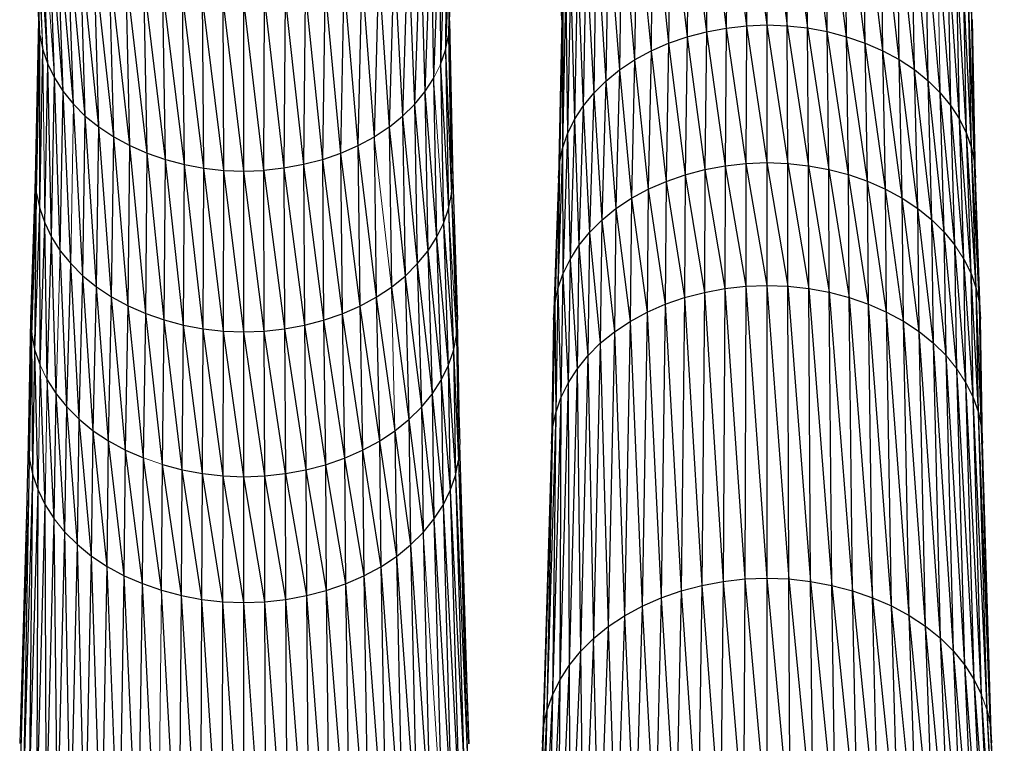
# Model space of a CAD drawing. Header units: millimetres. Extents: x 0 to 1300, y 1 to 464.
# Tile 32 of 52: x 944 to 1011, y 72 to 121. Entities that reach past the tile are written whole.
import ezdxf

# ---------------------------------------------------------------- set-up
doc = ezdxf.new("R2010")
doc.units = ezdxf.units.MM

msp = doc.modelspace()

# ---------------------------------------------------------------- linework, layer by layer
at = {"color": 7, "linetype": 'Continuous', "lineweight": 25}
for p, q in [((945.41, 120.044), (944.879, 132.992)), ((945.342, 121.048), (944.879, 132.992)), ((981, 121.082), (980.538, 133.026)), ((945.41, 120.044), (944.95, 131.954)), ((945.952, 118.072), (945.162, 130.926)), ((992.255, 131.158), (992.212, 120.529)), ((992.255, 131.158), (993.589, 120.684)), ((993.611, 131.311), (993.589, 120.684)), ((993.611, 131.311), (994.98, 120.738)), ((994.98, 131.364), (994.98, 120.738)), ((994.98, 131.364), (996.371, 120.687)), ((996.371, 120.687), (996.35, 131.314)), ((996.35, 131.314), (997.749, 120.534)), ((997.749, 120.534), (997.706, 131.163)), ((999.102, 120.283), (997.706, 131.163)), ((973.513, 130.9), (973.061, 119.021)), ((973.513, 130.9), (973.27, 120.016)), ((989.631, 130.566), (989.546, 119.928)), ((989.631, 130.566), (990.86, 120.275)), ((990.924, 130.908), (990.86, 120.275)), ((990.924, 130.908), (992.212, 120.529)), ((999.102, 120.283), (999.039, 130.916)), ((1000.417, 119.938), (999.039, 130.916)), ((1000.417, 119.938), (1000.333, 130.576)), ((1001.681, 119.503), (1000.333, 130.576)), ((973.162, 129.891), (972.72, 118.045)), ((973.162, 129.891), (973.061, 119.021)), ((987.208, 129.619), (987.085, 118.965)), ((987.208, 129.619), (988.284, 119.49)), ((988.388, 130.135), (988.284, 119.49)), ((988.388, 130.135), (989.546, 119.928)), ((1001.681, 119.503), (1001.578, 130.148)), ((1002.881, 118.981), (1001.578, 130.148)), ((1002.881, 118.981), (1002.759, 129.634)), ((1004.005, 118.376), (1002.759, 129.634)), ((947, 116.209), (945.989, 128.936)), ((946.415, 117.122), (945.989, 128.936)), ((972.68, 128.911), (972.254, 117.097)), ((972.68, 128.911), (972.72, 118.045)), ((986.103, 129.021), (985.963, 118.359)), ((986.103, 129.021), (987.085, 118.965)), ((1004.005, 118.376), (1003.866, 129.039)), ((1005.04, 117.693), (1003.866, 129.039)), ((985.087, 128.347), (984.931, 117.674)), ((985.087, 128.347), (985.963, 118.359)), ((1005.04, 117.693), (1004.885, 128.366)), ((1005.975, 116.936), (1004.885, 128.366)), ((947.7, 115.343), (946.592, 127.993)), ((947, 116.209), (946.592, 127.993)), ((972.073, 127.97), (971.666, 116.185)), ((972.073, 127.97), (972.254, 117.097)), ((984.169, 127.599), (983.999, 116.914)), ((984.169, 127.599), (984.931, 117.674)), ((1005.975, 116.936), (1005.805, 127.621)), ((1006.802, 116.113), (1005.805, 127.621)), ((948.512, 114.531), (947.316, 127.098)), ((947.7, 115.343), (947.316, 127.098)), ((971.346, 127.076), (970.962, 115.32)), ((971.346, 127.076), (971.666, 116.185)), ((949.429, 113.784), (948.154, 126.26)), ((948.512, 114.531), (948.154, 126.26)), ((970.504, 126.239), (970.148, 114.509)), ((970.504, 126.239), (970.962, 115.32)), ((983.358, 126.787), (983.175, 116.09)), ((983.358, 126.787), (983.999, 116.914)), ((1007.517, 115.234), (1006.62, 126.81)), ((982.657, 125.921), (982.464, 115.21)), ((982.657, 125.921), (983.175, 116.09)), ((1007.517, 115.234), (1007.324, 125.945)), ((1008.114, 114.308), (1007.324, 125.945)), ((950.445, 113.109), (949.102, 125.488)), ((949.429, 113.784), (949.102, 125.488)), ((969.554, 125.469), (969.228, 113.764)), ((969.554, 125.469), (970.148, 114.509)), ((982.073, 125.008), (981.87, 114.283)), ((982.073, 125.008), (982.464, 115.21)), ((1008.114, 114.308), (1007.911, 125.033)), ((1008.588, 113.344), (1007.911, 125.033)), ((951.55, 112.511), (950.152, 124.791)), ((950.445, 113.109), (950.152, 124.791)), ((968.502, 124.774), (968.208, 113.091)), ((968.502, 124.774), (969.228, 113.764)), ((952.73, 111.995), (951.293, 124.174)), ((951.55, 112.511), (951.293, 124.174)), ((953.973, 111.564), (952.512, 123.641)), ((952.73, 111.995), (952.512, 123.641)), ((966.137, 123.628), (965.92, 111.982)), ((966.137, 123.628), (967.102, 112.496)), ((967.358, 124.159), (967.102, 112.496)), ((967.358, 124.159), (968.208, 113.091)), ((981.61, 124.058), (981.399, 113.318)), ((981.61, 124.058), (981.87, 114.283)), ((1008.588, 113.344), (1008.378, 124.085)), ((1008.933, 112.353), (1008.378, 124.085)), ((955.266, 111.222), (953.796, 123.195)), ((953.973, 111.564), (953.796, 123.195)), ((964.852, 123.185), (964.675, 111.554)), ((964.852, 123.185), (965.92, 111.982)), ((981.273, 123.082), (981.057, 112.326)), ((981.273, 123.082), (981.399, 113.318)), ((1008.933, 112.353), (1008.718, 123.109)), ((1009.145, 111.342), (1008.718, 123.109)), ((956.597, 110.972), (955.132, 122.842)), ((955.266, 111.222), (955.132, 122.842)), ((957.953, 110.819), (956.507, 122.584)), ((956.597, 110.972), (956.507, 122.584)), ((959.323, 110.766), (957.908, 122.426)), ((957.953, 110.819), (957.908, 122.426)), ((959.323, 110.766), (959.323, 122.371)), ((960.692, 110.816), (959.323, 122.371)), ((960.692, 110.816), (960.737, 122.423)), ((960.737, 122.423), (962.049, 110.967)), ((962.139, 122.579), (962.049, 110.967)), ((962.139, 122.579), (963.381, 111.214)), ((963.515, 122.834), (963.381, 111.214)), ((963.515, 122.834), (964.675, 111.554)), ((981.068, 122.086), (980.849, 111.315)), ((981, 121.082), (981.068, 122.086)), ((981.068, 122.086), (981.057, 112.326)), ((1009.145, 111.342), (1008.927, 122.114)), ((1009.218, 110.323), (1008.927, 122.114)), ((945.123, 110.261), (945.342, 121.048)), ((945.192, 109.241), (945.342, 121.048)), ((973.342, 121.02), (973.562, 110.233)), ((981, 121.082), (980.78, 110.295)), ((981, 121.082), (980.849, 111.315)), ((1009.218, 110.323), (1008.999, 121.11)), ((989.546, 119.928), (990.86, 120.275)), ((990.86, 120.275), (990.763, 110.88)), ((990.86, 120.275), (992.212, 120.529)), ((990.86, 120.275), (992.147, 111.139)), ((992.212, 120.529), (992.147, 111.139)), ((992.212, 120.529), (993.589, 120.684)), ((992.212, 120.529), (993.557, 111.298)), ((993.589, 120.684), (993.557, 111.298)), ((993.589, 120.684), (994.98, 120.738)), ((993.589, 120.684), (994.98, 111.353)), ((994.98, 120.738), (994.98, 111.353)), ((994.98, 120.738), (996.403, 111.301)), ((994.98, 120.738), (996.371, 120.687)), ((996.403, 111.301), (996.371, 120.687)), ((996.371, 120.687), (997.814, 111.144)), ((996.371, 120.687), (997.749, 120.534)), ((997.814, 111.144), (997.749, 120.534)), ((997.749, 120.534), (999.199, 110.888)), ((997.749, 120.534), (999.102, 120.283)), ((999.199, 110.888), (999.102, 120.283)), ((1000.544, 110.534), (999.102, 120.283)), ((999.102, 120.283), (1000.417, 119.938)), ((945.192, 109.241), (945.41, 120.044)), ((945.401, 108.23), (945.41, 120.044)), ((945.41, 120.044), (945.615, 119.049)), ((973.061, 119.021), (973.27, 120.016)), ((973.27, 120.016), (973.489, 109.214)), ((973.27, 120.016), (973.562, 110.233)), ((988.284, 119.49), (989.546, 119.928)), ((989.546, 119.928), (989.418, 110.524)), ((989.546, 119.928), (990.763, 110.88)), ((1000.544, 110.534), (1000.417, 119.938)), ((1001.838, 110.089), (1000.417, 119.938)), ((1000.417, 119.938), (1001.681, 119.503)), ((945.401, 108.23), (945.615, 119.049)), ((945.615, 119.049), (945.952, 118.072)), ((972.72, 118.045), (973.061, 119.021)), ((973.061, 119.021), (973.277, 108.203)), ((973.061, 119.021), (973.489, 109.214)), ((985.963, 118.359), (987.085, 118.965)), ((987.085, 118.965), (986.899, 109.539)), ((987.085, 118.965), (988.284, 119.49)), ((987.085, 118.965), (988.126, 110.076)), ((988.284, 119.49), (988.126, 110.076)), ((988.284, 119.49), (989.418, 110.524)), ((1001.838, 110.089), (1001.681, 119.503)), ((1003.067, 109.554), (1001.681, 119.503)), ((1001.681, 119.503), (1002.881, 118.981)), ((1003.067, 109.554), (1002.881, 118.981)), ((1004.217, 108.936), (1002.881, 118.981)), ((1002.881, 118.981), (1004.005, 118.376)), ((984.931, 117.674), (985.963, 118.359)), ((985.963, 118.359), (985.751, 108.919)), ((985.963, 118.359), (986.899, 109.539)), ((1004.217, 108.936), (1004.005, 118.376)), ((1005.276, 108.236), (1004.005, 118.376)), ((1004.005, 118.376), (1005.04, 117.693)), ((945.743, 107.238), (945.952, 118.072)), ((945.952, 118.072), (946.415, 117.122)), ((946.213, 106.273), (945.952, 118.072)), ((972.72, 118.045), (972.931, 107.212)), ((972.72, 118.045), (973.277, 108.203)), ((983.999, 116.914), (984.931, 117.674)), ((984.931, 117.674), (984.694, 108.217)), ((984.931, 117.674), (985.751, 108.919)), ((1005.276, 108.236), (1005.04, 117.693)), ((1006.233, 107.461), (1005.04, 117.693)), ((1005.04, 117.693), (1005.975, 116.936)), ((946.213, 106.273), (946.415, 117.122)), ((946.415, 117.122), (947, 116.209)), ((946.807, 105.346), (946.415, 117.122)), ((971.666, 116.185), (972.254, 117.097)), ((972.254, 117.097), (972.457, 106.248)), ((983.175, 116.09), (983.999, 116.914)), ((983.999, 116.914), (983.741, 107.44)), ((983.999, 116.914), (984.694, 108.217)), ((1006.233, 107.461), (1005.975, 116.936)), ((1007.079, 106.619), (1005.975, 116.936)), ((1005.975, 116.936), (1006.802, 116.113)), ((946.807, 105.346), (947, 116.209)), ((947, 116.209), (947.7, 115.343)), ((947.518, 104.466), (947, 116.209)), ((970.962, 115.32), (971.666, 116.185)), ((971.666, 116.185), (971.86, 105.322)), ((971.666, 116.185), (972.457, 106.248)), ((982.464, 115.21), (983.175, 116.09)), ((983.175, 116.09), (982.897, 106.597)), ((983.175, 116.09), (983.741, 107.44)), ((1007.079, 106.619), (1006.802, 116.113)), ((1007.811, 105.719), (1006.802, 116.113)), ((1006.802, 116.113), (1007.517, 115.234)), ((947.7, 115.343), (948.512, 114.531)), ((948.343, 103.642), (947.7, 115.343)), ((970.148, 114.509), (970.962, 115.32)), ((970.962, 115.32), (971.145, 104.443)), ((970.962, 115.32), (971.86, 105.322)), ((981.87, 114.283), (982.464, 115.21)), ((982.464, 115.21), (982.169, 105.695)), ((982.464, 115.21), (982.897, 106.597)), ((1007.811, 105.719), (1007.517, 115.234)), ((1008.422, 104.771), (1007.517, 115.234)), ((1007.517, 115.234), (1008.114, 114.308)), ((948.343, 103.642), (948.512, 114.531)), ((948.512, 114.531), (949.429, 113.784)), ((949.274, 102.882), (948.512, 114.531)), ((969.228, 113.764), (970.148, 114.509)), ((970.148, 114.509), (970.318, 103.62)), ((970.148, 114.509), (971.145, 104.443)), ((981.399, 113.318), (981.87, 114.283)), ((981.87, 114.283), (981.561, 104.747)), ((981.87, 114.283), (982.169, 105.695)), ((1008.422, 104.771), (1008.114, 114.308)), ((1008.907, 103.785), (1008.114, 114.308)), ((1008.114, 114.308), (1008.588, 113.344)), ((949.274, 102.882), (949.429, 113.784)), ((949.429, 113.784), (950.445, 113.109)), ((950.307, 102.197), (949.429, 113.784)), ((969.228, 113.764), (968.208, 113.091)), ((969.228, 113.764), (969.384, 102.863)), ((969.228, 113.764), (970.318, 103.62)), ((950.307, 102.197), (950.445, 113.109)), ((950.445, 113.109), (951.55, 112.511)), ((951.429, 101.59), (950.445, 113.109)), ((968.208, 113.091), (967.102, 112.496)), ((968.208, 113.091), (968.349, 102.18)), ((981.057, 112.326), (981.399, 113.318)), ((981.399, 113.318), (981.079, 103.76)), ((981.399, 113.318), (981.561, 104.747)), ((1008.907, 103.785), (1008.588, 113.344)), ((1009.261, 102.77), (1008.588, 113.344)), ((1008.588, 113.344), (1008.933, 112.353)), ((951.429, 101.59), (951.55, 112.511)), ((951.55, 112.511), (952.73, 111.995)), ((952.627, 101.066), (951.55, 112.511)), ((967.102, 112.496), (965.92, 111.982)), ((967.102, 112.496), (967.224, 101.575)), ((967.102, 112.496), (968.349, 102.18)), ((981.057, 112.326), (980.729, 102.744)), ((980.849, 111.315), (981.057, 112.326)), ((981.057, 112.326), (981.079, 103.76)), ((1009.261, 102.77), (1008.933, 112.353)), ((1009.478, 101.736), (1008.933, 112.353)), ((1008.933, 112.353), (1009.145, 111.342)), ((952.627, 101.066), (952.73, 111.995)), ((952.73, 111.995), (953.973, 111.564)), ((953.89, 100.628), (952.73, 111.995)), ((953.89, 100.628), (953.973, 111.564)), ((953.973, 111.564), (955.266, 111.222)), ((955.203, 100.281), (953.973, 111.564)), ((964.675, 111.554), (963.381, 111.214)), ((965.92, 111.982), (964.675, 111.554)), ((964.675, 111.554), (964.76, 100.618)), ((964.675, 111.554), (966.024, 101.053)), ((965.92, 111.982), (966.024, 101.053)), ((965.92, 111.982), (967.224, 101.575)), ((955.203, 100.281), (955.266, 111.222)), ((955.266, 111.222), (956.597, 110.972)), ((956.555, 100.027), (955.266, 111.222)), ((956.555, 100.027), (956.597, 110.972)), ((956.597, 110.972), (957.953, 110.819)), ((957.933, 99.872), (956.597, 110.972)), ((957.933, 99.872), (957.953, 110.819)), ((957.953, 110.819), (959.323, 110.766)), ((959.323, 99.818), (957.953, 110.819)), ((959.323, 110.766), (960.692, 110.816)), ((962.049, 110.967), (960.692, 110.816)), ((960.714, 99.869), (960.692, 110.816)), ((960.692, 110.816), (962.092, 100.022)), ((963.381, 111.214), (962.049, 110.967)), ((962.049, 110.967), (962.092, 100.022)), ((962.049, 110.967), (963.445, 100.273)), ((963.381, 111.214), (963.445, 100.273)), ((963.381, 111.214), (964.76, 100.618)), ((980.849, 111.315), (980.516, 101.709)), ((980.849, 111.315), (980.729, 102.744)), ((980.78, 110.295), (980.849, 111.315)), ((989.418, 110.524), (990.763, 110.88)), ((990.763, 110.88), (990.72, 102.509)), ((990.763, 110.88), (992.147, 111.139)), ((990.763, 110.88), (992.118, 102.771)), ((992.147, 111.139), (992.118, 102.771)), ((992.147, 111.139), (993.557, 111.298)), ((992.147, 111.139), (993.542, 102.931)), ((993.557, 111.298), (993.542, 102.931)), ((993.557, 111.298), (994.98, 111.353)), ((993.557, 111.298), (994.98, 102.987)), ((994.98, 111.353), (994.98, 102.987)), ((994.98, 111.353), (996.417, 102.934)), ((994.98, 111.353), (996.403, 111.301)), ((996.417, 102.934), (996.403, 111.301)), ((996.403, 111.301), (997.842, 102.776)), ((996.403, 111.301), (997.814, 111.144)), ((997.842, 102.776), (997.814, 111.144)), ((997.814, 111.144), (999.241, 102.516)), ((997.814, 111.144), (999.199, 110.888)), ((999.241, 102.516), (999.199, 110.888)), ((999.199, 110.888), (1000.6, 102.16)), ((999.199, 110.888), (1000.544, 110.534)), ((1009.478, 101.736), (1009.145, 111.342)), ((1009.552, 100.692), (1009.145, 111.342)), ((1009.145, 111.342), (1009.218, 110.323)), ((944.789, 100.631), (945.123, 110.261)), ((944.86, 99.587), (945.123, 110.261)), ((959.323, 99.818), (959.323, 110.766)), ((960.714, 99.869), (959.323, 110.766)), ((973.489, 109.214), (973.562, 110.233)), ((973.562, 110.233), (973.897, 100.604)), ((980.78, 110.295), (980.445, 100.665)), ((980.78, 110.295), (980.516, 101.709)), ((988.126, 110.076), (989.418, 110.524)), ((989.418, 110.524), (989.363, 102.149)), ((989.418, 110.524), (990.72, 102.509)), ((1000.6, 102.16), (1000.544, 110.534)), ((1001.906, 101.709), (1000.544, 110.534)), ((1000.544, 110.534), (1001.838, 110.089)), ((1009.552, 100.692), (1009.218, 110.323)), ((985.751, 108.919), (986.899, 109.539)), ((986.899, 109.539), (986.819, 101.155)), ((986.899, 109.539), (988.126, 110.076)), ((986.899, 109.539), (988.057, 101.697)), ((988.126, 110.076), (988.057, 101.697)), ((988.126, 110.076), (989.363, 102.149)), ((1001.906, 101.709), (1001.838, 110.089)), ((1003.147, 101.17), (1001.838, 110.089)), ((1001.838, 110.089), (1003.067, 109.554)), ((1003.147, 101.17), (1003.067, 109.554)), ((1004.309, 100.545), (1003.067, 109.554)), ((1003.067, 109.554), (1004.217, 108.936)), ((944.86, 99.587), (945.192, 109.241)), ((945.073, 98.552), (945.192, 109.241)), ((945.192, 109.241), (945.401, 108.23)), ((973.277, 108.203), (973.489, 109.214)), ((973.489, 109.214), (973.822, 99.56)), ((973.489, 109.214), (973.897, 100.604)), ((984.694, 108.217), (985.751, 108.919)), ((985.751, 108.919), (985.659, 100.528)), ((985.751, 108.919), (986.819, 101.155)), ((1004.309, 100.545), (1004.217, 108.936)), ((1005.379, 99.838), (1004.217, 108.936)), ((1004.217, 108.936), (1005.276, 108.236)), ((945.073, 98.552), (945.401, 108.23)), ((945.401, 108.23), (945.743, 107.238)), ((945.424, 97.536), (945.401, 108.23)), ((972.931, 107.212), (973.277, 108.203)), ((973.277, 108.203), (973.605, 98.526)), ((983.741, 107.44), (984.694, 108.217)), ((984.694, 108.217), (984.591, 99.82)), ((984.694, 108.217), (985.659, 100.528)), ((1005.379, 99.838), (1005.276, 108.236)), ((1006.345, 99.055), (1005.276, 108.236)), ((1005.276, 108.236), (1006.233, 107.461)), ((982.897, 106.597), (983.741, 107.44)), ((983.741, 107.44), (983.628, 99.035)), ((983.741, 107.44), (984.591, 99.82)), ((1006.345, 99.055), (1006.233, 107.461)), ((1007.2, 98.205), (1006.233, 107.461)), ((1006.233, 107.461), (1007.079, 106.619)), ((945.424, 97.536), (945.743, 107.238)), ((945.743, 107.238), (946.213, 106.273)), ((945.905, 96.549), (945.743, 107.238)), ((972.457, 106.248), (972.931, 107.212)), ((972.931, 107.212), (973.251, 97.511)), ((972.931, 107.212), (973.605, 98.526)), ((945.905, 96.549), (946.213, 106.273)), ((946.213, 106.273), (946.807, 105.346)), ((946.513, 95.601), (946.213, 106.273)), ((971.86, 105.322), (972.457, 106.248)), ((972.457, 106.248), (972.766, 96.525)), ((972.457, 106.248), (973.251, 97.511)), ((982.169, 105.695), (982.897, 106.597)), ((982.897, 106.597), (982.776, 98.183)), ((982.897, 106.597), (983.628, 99.035)), ((1007.2, 98.205), (1007.079, 106.619)), ((1007.939, 97.296), (1007.079, 106.619)), ((1007.079, 106.619), (1007.811, 105.719)), ((981.561, 104.747), (982.169, 105.695)), ((982.169, 105.695), (982.04, 97.273)), ((982.169, 105.695), (982.776, 98.183)), ((1007.939, 97.296), (1007.811, 105.719)), ((1008.556, 96.339), (1007.811, 105.719)), ((946.807, 105.346), (947.518, 104.466)), ((947.241, 94.699), (946.807, 105.346)), ((971.145, 104.443), (971.86, 105.322)), ((971.86, 105.322), (972.155, 95.577)), ((971.86, 105.322), (972.766, 96.525)), ((981.079, 103.76), (981.561, 104.747)), ((981.561, 104.747), (981.427, 96.314)), ((981.561, 104.747), (982.04, 97.273)), ((1008.556, 96.339), (1008.422, 104.771)), ((1009.045, 95.343), (1008.422, 104.771)), ((1008.422, 104.771), (1008.907, 103.785)), ((947.241, 94.699), (947.518, 104.466)), ((947.518, 104.466), (948.343, 103.642)), ((948.085, 93.856), (947.518, 104.466)), ((970.318, 103.62), (971.145, 104.443)), ((971.145, 104.443), (971.424, 94.677)), ((971.145, 104.443), (972.155, 95.577)), ((948.085, 93.856), (948.343, 103.642)), ((948.343, 103.642), (949.274, 102.882)), ((949.039, 93.079), (948.343, 103.642)), ((969.384, 102.863), (970.318, 103.62)), ((970.318, 103.62), (970.577, 93.835)), ((970.318, 103.62), (971.424, 94.677)), ((980.729, 102.744), (981.079, 103.76)), ((981.079, 103.76), (980.94, 95.318)), ((981.079, 103.76), (981.427, 96.314)), ((1009.045, 95.343), (1008.907, 103.785)), ((1009.403, 94.318), (1008.907, 103.785)), ((1008.907, 103.785), (1009.261, 102.77)), ((949.039, 93.079), (949.274, 102.882)), ((949.274, 102.882), (950.307, 102.197)), ((950.095, 92.377), (949.274, 102.882)), ((968.349, 102.18), (969.384, 102.863)), ((969.384, 102.863), (970.577, 93.835)), ((980.516, 101.709), (980.729, 102.744)), ((980.729, 102.744), (980.587, 94.292)), ((980.729, 102.744), (980.94, 95.318)), ((990.72, 102.509), (992.118, 102.771)), ((992.118, 102.771), (991.999, 82.803)), ((992.118, 102.771), (993.542, 102.931)), ((992.118, 102.771), (993.482, 82.971)), ((993.542, 102.931), (993.482, 82.971)), ((993.542, 102.931), (994.98, 102.987)), ((993.542, 102.931), (994.979, 83.028)), ((994.98, 102.987), (994.979, 83.028)), ((994.98, 102.987), (996.477, 82.973)), ((994.98, 102.987), (996.417, 102.934)), ((996.477, 82.973), (996.417, 102.934)), ((996.417, 102.934), (997.96, 82.808)), ((996.417, 102.934), (997.842, 102.776)), ((997.96, 82.808), (997.842, 102.776)), ((997.842, 102.776), (999.417, 82.538)), ((997.842, 102.776), (999.241, 102.516)), ((1009.403, 94.318), (1009.261, 102.77)), ((1009.622, 93.273), (1009.261, 102.77)), ((1009.261, 102.77), (1009.478, 101.736)), ((950.095, 92.377), (950.307, 102.197)), ((950.307, 102.197), (951.429, 101.59)), ((951.244, 91.757), (950.307, 102.197)), ((967.224, 101.575), (968.349, 102.18)), ((968.349, 102.18), (968.561, 92.36)), ((968.349, 102.18), (969.621, 93.06)), ((988.057, 101.697), (989.363, 102.149)), ((989.363, 102.149), (989.129, 82.157)), ((989.363, 102.149), (990.72, 102.509)), ((989.363, 102.149), (990.544, 82.531)), ((990.72, 102.509), (990.544, 82.531)), ((990.72, 102.509), (991.999, 82.803)), ((999.417, 82.538), (999.241, 102.516)), ((999.241, 102.516), (1000.832, 82.166)), ((999.241, 102.516), (1000.6, 102.16)), ((1000.832, 82.166), (1000.6, 102.16)), ((1000.6, 102.16), (1002.193, 81.697)), ((1000.6, 102.16), (1001.906, 101.709)), ((951.244, 91.757), (951.429, 101.59)), ((951.429, 101.59), (952.627, 101.066)), ((952.47, 91.22), (951.429, 101.59)), ((966.024, 101.053), (967.224, 101.575)), ((967.224, 101.575), (967.411, 91.742)), ((967.224, 101.575), (968.561, 92.36)), ((980.516, 101.709), (980.371, 93.247)), ((980.445, 100.665), (980.516, 101.709)), ((980.516, 101.709), (980.587, 94.292)), ((986.819, 101.155), (988.057, 101.697)), ((988.057, 101.697), (987.77, 81.685)), ((988.057, 101.697), (989.129, 82.157)), ((1002.193, 81.697), (1001.906, 101.709)), ((1003.485, 81.135), (1001.906, 101.709)), ((1001.906, 101.709), (1003.147, 101.17)), ((1009.622, 93.273), (1009.478, 101.736)), ((1009.697, 92.219), (1009.478, 101.736)), ((1009.478, 101.736), (1009.552, 100.692)), ((952.47, 91.22), (952.627, 101.066)), ((952.627, 101.066), (953.89, 100.628)), ((953.763, 90.772), (952.627, 101.066)), ((964.76, 100.618), (966.024, 101.053)), ((966.024, 101.053), (966.182, 91.207)), ((966.024, 101.053), (967.411, 91.742)), ((985.659, 100.528), (986.819, 101.155)), ((986.819, 101.155), (986.48, 81.121)), ((986.819, 101.155), (987.77, 81.685)), ((1003.485, 81.135), (1003.147, 101.17)), ((1004.695, 80.484), (1003.147, 101.17)), ((1003.147, 101.17), (1004.309, 100.545)), ((944.644, 92.157), (944.789, 100.631)), ((944.716, 91.103), (944.789, 100.631)), ((944.789, 100.631), (944.86, 99.587)), ((953.763, 90.772), (953.89, 100.628)), ((953.89, 100.628), (955.203, 100.281)), ((955.107, 90.416), (953.89, 100.628)), ((955.107, 90.416), (955.203, 100.281)), ((955.203, 100.281), (956.555, 100.027)), ((956.491, 90.157), (955.203, 100.281)), ((962.092, 100.022), (963.445, 100.273)), ((963.445, 100.273), (964.76, 100.618)), ((963.445, 100.273), (963.543, 90.408)), ((963.445, 100.273), (964.889, 90.762)), ((964.76, 100.618), (964.889, 90.762)), ((964.76, 100.618), (966.182, 91.207)), ((973.822, 99.56), (973.897, 100.604)), ((980.445, 100.665), (980.299, 92.193)), ((980.445, 100.665), (980.371, 93.247)), ((984.591, 99.82), (985.659, 100.528)), ((985.659, 100.528), (985.272, 80.468)), ((985.659, 100.528), (986.48, 81.121)), ((1004.695, 80.484), (1004.309, 100.545)), ((1005.809, 79.749), (1004.309, 100.545)), ((1004.309, 100.545), (1005.379, 99.838)), ((1009.697, 92.219), (1009.552, 100.692)), ((944.716, 91.103), (944.86, 99.587)), ((944.86, 99.587), (945.073, 98.552)), ((944.932, 90.058), (944.86, 99.587)), ((956.491, 90.157), (956.555, 100.027)), ((956.555, 100.027), (957.933, 99.872)), ((957.901, 89.998), (956.555, 100.027)), ((957.901, 89.998), (957.933, 99.872)), ((957.933, 99.872), (959.323, 99.818)), ((959.324, 89.943), (957.933, 99.872)), ((959.323, 99.818), (960.714, 99.869)), ((960.748, 89.995), (959.323, 99.818)), ((959.324, 89.943), (959.323, 99.818)), ((960.714, 99.869), (962.092, 100.022)), ((960.748, 89.995), (960.714, 99.869)), ((962.158, 90.152), (960.714, 99.869)), ((962.092, 100.022), (962.158, 90.152)), ((962.092, 100.022), (963.543, 90.408)), ((973.605, 98.526), (973.822, 99.56)), ((973.822, 99.56), (973.967, 91.077)), ((973.822, 99.56), (974.042, 92.131)), ((983.628, 99.035), (984.591, 99.82)), ((984.591, 99.82), (984.16, 79.731)), ((984.591, 99.82), (985.272, 80.468)), ((1005.809, 79.749), (1005.379, 99.838)), ((1006.815, 78.933), (1005.379, 99.838)), ((1005.379, 99.838), (1006.345, 99.055)), ((982.776, 98.183), (983.628, 99.035)), ((983.628, 99.035), (983.157, 78.914)), ((983.628, 99.035), (984.16, 79.731)), ((1006.815, 78.933), (1006.345, 99.055)), ((1007.705, 78.047), (1006.345, 99.055)), ((1006.345, 99.055), (1007.2, 98.205)), ((944.932, 90.058), (945.073, 98.552)), ((945.073, 98.552), (945.424, 97.536)), ((945.285, 89.032), (945.073, 98.552)), ((973.251, 97.511), (973.605, 98.526)), ((973.605, 98.526), (973.748, 90.032)), ((973.605, 98.526), (973.967, 91.077)), ((982.04, 97.273), (982.776, 98.183)), ((982.776, 98.183), (982.27, 78.026)), ((982.776, 98.183), (983.157, 78.914)), ((1007.705, 78.047), (1007.2, 98.205)), ((1008.474, 77.101), (1007.2, 98.205)), ((945.772, 88.036), (945.424, 97.536)), ((972.766, 96.525), (973.251, 97.511)), ((973.251, 97.511), (973.391, 89.007)), ((973.251, 97.511), (973.748, 90.032)), ((981.427, 96.314), (982.04, 97.273)), ((982.04, 97.273), (981.503, 77.078)), ((982.04, 97.273), (982.27, 78.026)), ((1008.474, 77.101), (1007.939, 97.296)), ((1009.117, 76.104), (1007.939, 97.296)), ((945.905, 96.549), (946.513, 95.601)), ((946.386, 87.077), (945.905, 96.549)), ((972.155, 95.577), (972.766, 96.525)), ((972.766, 96.525), (972.901, 88.011)), ((972.766, 96.525), (973.391, 89.007)), ((981.427, 96.314), (980.864, 76.08)), ((980.94, 95.318), (981.427, 96.314)), ((981.427, 96.314), (981.503, 77.078)), ((1009.117, 76.104), (1008.556, 96.339)), ((1009.627, 75.067), (1008.556, 96.339)), ((1008.556, 96.339), (1009.045, 95.343)), ((946.386, 87.077), (946.513, 95.601)), ((946.513, 95.601), (947.241, 94.699)), ((947.121, 86.167), (946.513, 95.601)), ((971.424, 94.677), (972.155, 95.577)), ((972.155, 95.577), (972.283, 87.054)), ((972.155, 95.577), (972.901, 88.011)), ((1009.627, 75.067), (1009.045, 95.343)), ((1009.999, 73.999), (1009.045, 95.343)), ((1009.045, 95.343), (1009.403, 94.318)), ((947.121, 86.167), (947.241, 94.699)), ((947.241, 94.699), (948.085, 93.856)), ((947.973, 85.315), (947.241, 94.699)), ((970.577, 93.835), (971.424, 94.677)), ((971.424, 94.677), (971.545, 86.145)), ((971.424, 94.677), (972.283, 87.054)), ((980.94, 95.318), (980.357, 75.042)), ((980.587, 94.292), (980.94, 95.318)), ((980.94, 95.318), (980.864, 76.08)), ((980.587, 94.292), (979.989, 73.974)), ((980.587, 94.292), (980.357, 75.042)), ((980.371, 93.247), (980.587, 94.292)), ((1009.999, 73.999), (1009.403, 94.318)), ((1010.227, 72.911), (1009.403, 94.318)), ((1009.403, 94.318), (1009.622, 93.273)), ((947.973, 85.315), (948.085, 93.856)), ((948.085, 93.856), (949.039, 93.079)), ((948.936, 84.531), (948.085, 93.856)), ((969.621, 93.06), (970.577, 93.835)), ((970.577, 93.835), (970.69, 85.295)), ((970.577, 93.835), (971.545, 86.145)), ((948.936, 84.531), (949.039, 93.079)), ((949.039, 93.079), (950.095, 92.377)), ((950.004, 83.822), (949.039, 93.079)), ((968.561, 92.36), (969.621, 93.06)), ((969.621, 93.06), (969.724, 84.512)), ((969.621, 93.06), (970.69, 85.295)), ((980.371, 93.247), (979.764, 72.886)), ((980.371, 93.247), (979.989, 73.974)), ((980.299, 92.193), (980.371, 93.247)), ((1010.227, 72.911), (1009.622, 93.273)), ((1010.305, 71.813), (1009.622, 93.273)), ((1009.622, 93.273), (1009.697, 92.219)), ((944.111, 70.654), (944.644, 92.157)), ((944.644, 92.157), (944.716, 91.103)), ((950.004, 83.822), (950.095, 92.377)), ((950.095, 92.377), (951.244, 91.757)), ((951.164, 83.195), (950.095, 92.377)), ((967.411, 91.742), (968.561, 92.36)), ((968.561, 92.36), (968.654, 83.805)), ((968.561, 92.36), (969.724, 84.512)), ((974.652, 71.726), (974.042, 92.131)), ((980.299, 92.193), (979.689, 71.788)), ((980.299, 92.193), (979.764, 72.886)), ((1010.305, 71.813), (1009.697, 92.219)), ((951.164, 83.195), (951.244, 91.757)), ((951.244, 91.757), (952.47, 91.22)), ((952.403, 82.653), (951.244, 91.757)), ((966.182, 91.207), (967.411, 91.742)), ((967.411, 91.742), (967.492, 83.18)), ((967.411, 91.742), (968.654, 83.805)), ((944.336, 69.565), (944.716, 91.103)), ((944.716, 91.103), (944.932, 90.058)), ((952.403, 82.653), (952.47, 91.22)), ((953.708, 82.201), (952.47, 91.22)), ((953.708, 82.201), (953.763, 90.772)), ((953.763, 90.772), (955.107, 90.416)), ((955.065, 81.841), (953.763, 90.772)), ((963.543, 90.408), (964.889, 90.762)), ((964.889, 90.762), (966.182, 91.207)), ((964.889, 90.762), (964.945, 82.191)), ((964.889, 90.762), (966.251, 82.641)), ((966.182, 91.207), (966.251, 82.641)), ((966.182, 91.207), (967.492, 83.18)), ((973.748, 90.032), (973.967, 91.077)), ((973.967, 91.077), (974.574, 70.628)), ((973.967, 91.077), (974.652, 71.726)), ((944.336, 69.565), (944.932, 90.058)), ((944.704, 68.497), (944.932, 90.058)), ((944.932, 90.058), (945.285, 89.032)), ((955.065, 81.841), (955.107, 90.416)), ((955.107, 90.416), (956.491, 90.157)), ((956.463, 81.579), (955.107, 90.416)), ((956.463, 81.579), (956.491, 90.157)), ((956.491, 90.157), (957.901, 89.998)), ((957.887, 81.419), (956.491, 90.157)), ((957.887, 81.419), (957.901, 89.998)), ((957.901, 89.998), (959.324, 89.943)), ((959.325, 81.364), (957.901, 89.998)), ((959.324, 89.943), (960.748, 89.995)), ((960.748, 89.995), (962.158, 90.152)), ((960.762, 81.416), (960.748, 89.995)), ((962.187, 81.574), (960.748, 89.995)), ((962.158, 90.152), (963.543, 90.408)), ((962.187, 81.574), (962.158, 90.152)), ((962.158, 90.152), (963.586, 81.834)), ((963.543, 90.408), (963.586, 81.834)), ((963.543, 90.408), (964.945, 82.191)), ((973.391, 89.007), (973.748, 90.032)), ((973.748, 90.032), (974.346, 69.54)), ((973.748, 90.032), (974.574, 70.628)), ((959.325, 81.364), (959.324, 89.943)), ((960.762, 81.416), (959.324, 89.943)), ((944.704, 68.497), (945.285, 89.032)), ((945.211, 67.459), (945.285, 89.032)), ((945.285, 89.032), (945.772, 88.036)), ((972.901, 88.011), (973.391, 89.007)), ((973.391, 89.007), (973.974, 68.473)), ((973.391, 89.007), (974.346, 69.54)), ((945.211, 67.459), (945.772, 88.036)), ((945.772, 88.036), (946.386, 87.077)), ((945.85, 66.461), (945.772, 88.036)), ((972.283, 87.054), (972.901, 88.011)), ((972.901, 88.011), (973.464, 67.436)), ((972.901, 88.011), (973.974, 68.473)), ((945.85, 66.461), (946.386, 87.077)), ((946.617, 65.514), (946.386, 87.077)), ((971.545, 86.145), (972.283, 87.054)), ((972.283, 87.054), (972.821, 66.439)), ((972.283, 87.054), (973.464, 67.436)), ((946.617, 65.514), (947.121, 86.167)), ((947.121, 86.167), (947.973, 85.315)), ((947.504, 64.626), (947.121, 86.167)), ((970.69, 85.295), (971.545, 86.145)), ((971.545, 86.145), (972.052, 65.492)), ((947.504, 64.626), (947.973, 85.315)), ((947.973, 85.315), (948.936, 84.531)), ((948.507, 63.809), (947.973, 85.315)), ((969.724, 84.512), (970.69, 85.295)), ((970.69, 85.295), (971.162, 64.606)), ((970.69, 85.295), (972.052, 65.492)), ((948.507, 63.809), (948.936, 84.531)), ((948.936, 84.531), (950.004, 83.822)), ((949.619, 63.071), (948.936, 84.531)), ((968.654, 83.805), (969.724, 84.512)), ((969.724, 84.512), (970.156, 63.791)), ((969.724, 84.512), (971.162, 64.606)), ((949.619, 63.071), (950.004, 83.822)), ((950.004, 83.822), (951.164, 83.195)), ((950.827, 62.418), (950.004, 83.822)), ((967.492, 83.18), (968.654, 83.805)), ((968.654, 83.805), (969.042, 63.055)), ((968.654, 83.805), (970.156, 63.791)), ((950.827, 62.418), (951.164, 83.195)), ((951.164, 83.195), (952.403, 82.653)), ((952.117, 61.854), (951.164, 83.195)), ((952.117, 61.854), (952.403, 82.653)), ((952.403, 82.653), (953.708, 82.201)), ((953.476, 61.383), (952.403, 82.653)), ((964.945, 82.191), (966.251, 82.641)), ((966.251, 82.641), (967.492, 83.18)), ((966.251, 82.641), (966.54, 61.842)), ((966.251, 82.641), (967.832, 62.404)), ((967.492, 83.18), (967.832, 62.404)), ((967.492, 83.18), (969.042, 63.055)), ((990.544, 82.531), (991.999, 82.803)), ((991.999, 82.803), (991.83, 65.848)), ((991.999, 82.803), (993.482, 82.971)), ((991.999, 82.803), (993.397, 66.024)), ((993.482, 82.971), (993.397, 66.024)), ((993.482, 82.971), (994.979, 83.028)), ((993.482, 82.971), (994.979, 66.085)), ((994.979, 83.028), (994.979, 66.085)), ((994.979, 83.028), (996.562, 66.027)), ((994.979, 83.028), (996.477, 82.973)), ((996.562, 66.027), (996.477, 82.973)), ((996.477, 82.973), (998.13, 65.852)), ((996.477, 82.973), (997.96, 82.808)), ((998.13, 65.852), (997.96, 82.808)), ((997.96, 82.808), (999.669, 65.567)), ((997.96, 82.808), (999.417, 82.538)), ((953.708, 82.201), (955.065, 81.841)), ((954.891, 61.009), (953.708, 82.201)), ((963.586, 81.834), (964.945, 82.191)), ((964.945, 82.191), (965.179, 61.373)), ((964.945, 82.191), (966.54, 61.842)), ((987.77, 81.685), (989.129, 82.157)), ((989.129, 82.157), (988.797, 65.164)), ((989.129, 82.157), (990.544, 82.531)), ((989.129, 82.157), (990.292, 65.56)), ((990.544, 82.531), (990.292, 65.56)), ((990.544, 82.531), (991.83, 65.848)), ((999.669, 65.567), (999.417, 82.538)), ((999.417, 82.538), (1001.165, 65.174)), ((999.417, 82.538), (1000.832, 82.166)), ((1001.165, 65.174), (1000.832, 82.166)), ((1000.832, 82.166), (1002.602, 64.678)), ((1000.832, 82.166), (1002.193, 81.697)), ((954.891, 61.009), (955.065, 81.841)), ((955.065, 81.841), (956.463, 81.579)), ((956.346, 60.736), (955.065, 81.841)), ((956.346, 60.736), (956.463, 81.579)), ((956.463, 81.579), (957.887, 81.419)), ((957.829, 60.569), (956.463, 81.579)), ((957.829, 60.569), (957.887, 81.419)), ((957.887, 81.419), (959.325, 81.364)), ((959.326, 60.512), (957.887, 81.419)), ((959.325, 81.364), (960.762, 81.416)), ((960.824, 60.567), (959.325, 81.364)), ((959.326, 60.512), (959.325, 81.364)), ((960.762, 81.416), (962.187, 81.574)), ((960.824, 60.567), (960.762, 81.416)), ((962.307, 60.731), (960.762, 81.416)), ((962.187, 81.574), (963.586, 81.834)), ((962.307, 60.731), (962.187, 81.574)), ((963.764, 61.002), (962.187, 81.574)), ((963.586, 81.834), (963.764, 61.002)), ((963.586, 81.834), (965.179, 61.373)), ((986.48, 81.121), (987.77, 81.685)), ((987.77, 81.685), (987.361, 64.667)), ((987.77, 81.685), (988.797, 65.164)), ((1002.602, 64.678), (1002.193, 81.697)), ((1002.193, 81.697), (1003.968, 64.084)), ((1002.193, 81.697), (1003.485, 81.135)), ((985.272, 80.468), (986.48, 81.121)), ((986.48, 81.121), (985.997, 64.071)), ((986.48, 81.121), (987.361, 64.667)), ((1003.968, 64.084), (1003.485, 81.135)), ((1005.246, 63.396), (1003.485, 81.135)), ((1003.485, 81.135), (1004.695, 80.484)), ((984.16, 79.731), (985.272, 80.468)), ((985.272, 80.468), (984.72, 63.381)), ((985.272, 80.468), (985.997, 64.071)), ((1005.246, 63.396), (1004.695, 80.484)), ((1006.424, 62.618), (1004.695, 80.484)), ((1004.695, 80.484), (1005.809, 79.749)), ((983.157, 78.914), (984.16, 79.731)), ((984.16, 79.731), (983.545, 62.601)), ((984.16, 79.731), (984.72, 63.381)), ((1006.424, 62.618), (1005.809, 79.749)), ((1007.486, 61.756), (1005.809, 79.749)), ((1005.809, 79.749), (1006.815, 78.933)), ((982.27, 78.026), (983.157, 78.914)), ((983.157, 78.914), (982.485, 61.738)), ((983.545, 62.601), (983.157, 78.914)), ((1007.486, 61.756), (1006.815, 78.933)), ((1008.427, 60.82), (1006.815, 78.933)), ((1006.815, 78.933), (1007.705, 78.047)), ((981.503, 77.078), (982.27, 78.026)), ((982.27, 78.026), (981.547, 60.8)), ((982.27, 78.026), (982.485, 61.738)), ((1008.427, 60.82), (1007.705, 78.047)), ((1009.24, 59.82), (1007.705, 78.047)), ((1007.705, 78.047), (1008.474, 77.101)), ((981.503, 77.078), (980.737, 59.799)), ((980.864, 76.08), (981.503, 77.078)), ((981.503, 77.078), (981.547, 60.8)), ((1009.24, 59.82), (1008.474, 77.101)), ((1009.919, 58.766), (1008.474, 77.101)), ((1008.474, 77.101), (1009.117, 76.104)), ((980.864, 76.08), (980.061, 58.744)), ((980.357, 75.042), (980.864, 76.08)), ((980.864, 76.08), (980.737, 59.799)), ((1009.919, 58.766), (1009.117, 76.104)), ((1010.458, 57.67), (1009.117, 76.104)), ((1009.117, 76.104), (1009.627, 75.067)), ((980.357, 75.042), (979.525, 57.647)), ((979.989, 73.974), (980.357, 75.042)), ((980.357, 75.042), (980.061, 58.744)), ((1010.458, 57.67), (1009.627, 75.067)), ((1010.851, 56.542), (1009.627, 75.067)), ((979.989, 73.974), (979.136, 56.518)), ((979.989, 73.974), (979.525, 57.647)), ((979.764, 72.886), (979.989, 73.974)), ((1010.851, 56.542), (1009.999, 73.999)), ((1011.091, 55.392), (1009.999, 73.999)), ((1009.999, 73.999), (1010.227, 72.911)), ((979.764, 72.886), (978.898, 55.368)), ((979.764, 72.886), (979.136, 56.518)), ((979.689, 71.788), (979.764, 72.886)), ((1011.091, 55.392), (1010.227, 72.911)), ((1011.174, 54.232), (1010.227, 72.911)), ((1010.227, 72.911), (1010.305, 71.813)), ((979.689, 71.788), (978.819, 54.208)), ((979.689, 71.788), (978.898, 55.368)), ((1011.174, 54.232), (1010.305, 71.813))]:
    msp.add_line(p, q, dxfattribs=at)
at = {"color": 142, "linetype": 'Continuous', "lineweight": 18, "true_color": 0x0080c0}
for p, q in [((973.342, 121.02), (973.803, 132.965)), ((945.615, 119.049), (944.95, 131.954)), ((973.729, 131.927), (973.27, 120.016)), ((973.729, 131.927), (973.342, 121.02)), ((945.615, 119.049), (945.162, 130.926)), ((946.415, 117.122), (945.51, 129.917)), ((945.952, 118.072), (945.51, 129.917)), ((1006.802, 116.113), (1006.62, 126.81)), ((945.342, 121.048), (945.41, 120.044)), ((973.27, 120.016), (973.342, 121.02)), ((945.743, 107.238), (945.615, 119.049)), ((972.254, 117.097), (972.72, 118.045)), ((972.254, 117.097), (972.931, 107.212)), ((947.518, 104.466), (947.7, 115.343)), ((968.208, 113.091), (969.384, 102.863)), ((945.123, 110.261), (945.192, 109.241)), ((973.277, 108.203), (973.822, 99.56)), ((1007.811, 105.719), (1008.422, 104.771)), ((946.513, 95.601), (946.807, 105.346)), ((969.384, 102.863), (969.621, 93.06)), ((973.897, 100.604), (974.042, 92.131)), ((1007.2, 98.205), (1007.939, 97.296)), ((945.285, 89.032), (945.424, 97.536)), ((945.424, 97.536), (945.905, 96.549)), ((1007.939, 97.296), (1008.556, 96.339)), ((945.772, 88.036), (945.905, 96.549)), ((944.036, 71.752), (944.644, 92.157)), ((973.967, 91.077), (974.042, 92.131)), ((944.111, 70.654), (944.716, 91.103)), ((952.47, 91.22), (953.763, 90.772)), ((946.386, 87.077), (947.121, 86.167)), ((971.545, 86.145), (972.821, 66.439)), ((953.476, 61.383), (953.708, 82.201)), ((1009.627, 75.067), (1009.999, 73.999))]:
    msp.add_line(p, q, dxfattribs=at)

doc.saveas('drawing.dxf')
